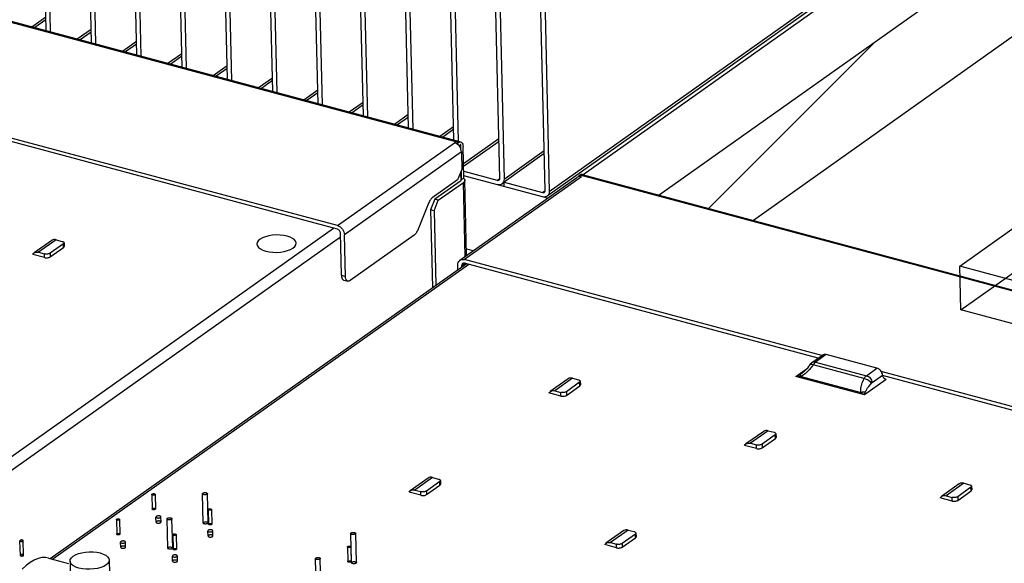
# Model space of a CAD drawing. Header units: millimetres. Extents: x 6 to 414, y 7 to 290.
# Tile 181 of 256: x 132.17 to 138.19, y 148.42 to 151.75. Entities that reach past the tile are written whole.
import ezdxf

# ---------------------------------------------------------------- set-up
doc = ezdxf.new("R2010")
doc.units = ezdxf.units.MM
doc.header["$LTSCALE"] = 23.1
doc.layers.get('0').update_dxf_attribs({"linetype": 'CONTINUOUS'})
doc.layers.add('02___PRT_ALL_AXES', color=7, linetype='CONTINUOUS')

msp = doc.modelspace()

# ---------------------------------------------------------------- linework, layer by layer
at = {"color": 7, "linetype": 'Continuous'}
for p, q in [((141.3551, 154.8983), (135.3929, 150.6696)), ((135.4059, 150.6992), (141.3682, 154.9278)), ((141.3692, 154.8831), (135.6134, 150.8008)), ((141.3798, 154.4355), (136.0789, 150.6758)), ((132.3274, 151.6825), (132.2835, 153.5384)), ((132.3087, 153.5317), (132.3526, 151.6758)), ((132.6047, 151.6081), (132.5607, 153.464)), ((132.5859, 153.4573), (132.6299, 151.6014)), ((132.8819, 151.5337), (132.8379, 153.3897)), ((132.8631, 153.3829), (132.9071, 151.527)), ((133.1591, 151.4593), (133.1152, 153.3153)), ((133.1404, 153.3085), (133.1843, 151.4526)), ((133.4364, 151.385), (133.3924, 153.2409)), ((133.4176, 153.2341), (133.4616, 151.3782)), ((133.7136, 151.3106), (133.6696, 153.1665)), ((133.6948, 153.1597), (133.7388, 151.3038)), ((133.9908, 151.2362), (133.9469, 153.0921)), ((133.9721, 153.0853), (134.016, 151.2294)), ((134.2681, 151.1618), (134.2241, 153.0177)), ((134.2493, 153.0109), (134.2933, 151.155)), ((134.5453, 151.0874), (134.5013, 152.9433)), ((134.5265, 152.9365), (134.5705, 151.0806)), ((134.8225, 151.013), (134.7786, 152.8689)), ((134.8038, 152.8622), (134.8477, 151.0062)), ((135.1035, 150.7803), (135.0558, 152.7945)), ((135.081, 152.7878), (135.1287, 150.7735)), ((135.3807, 150.7059), (135.333, 152.7201)), ((135.3582, 152.7134), (135.4059, 150.6992)), ((134.8502, 150.9983), (130.0406, 152.2889)), ((130.0546, 152.2924), (134.8642, 151.0018)), ((132.24, 151.706), (132.3254, 151.7665)), ((132.3259, 151.7486), (132.2587, 151.701)), ((132.5173, 151.6316), (132.6027, 151.6921)), ((132.6031, 151.6742), (132.5359, 151.6266)), ((132.7945, 151.5572), (132.8799, 151.6177)), ((132.8803, 151.5998), (132.8131, 151.5522)), ((133.0717, 151.4828), (133.1571, 151.5434)), ((133.1576, 151.5255), (133.0904, 151.4778)), ((133.349, 151.4084), (133.4344, 151.469)), ((133.4348, 151.4511), (133.3676, 151.4034)), ((133.6262, 151.334), (133.7116, 151.3946)), ((133.712, 151.3767), (133.6448, 151.329)), ((133.9034, 151.2596), (133.9888, 151.3202)), ((133.9893, 151.3023), (133.9221, 151.2546)), ((134.1807, 151.1852), (134.2661, 151.2458)), ((134.2665, 151.2279), (134.1993, 151.1802)), ((134.4579, 151.1108), (134.5433, 151.1714)), ((134.5437, 151.1535), (134.4765, 151.1058)), ((134.7351, 151.0364), (134.8205, 151.097)), ((134.1098, 150.4896), (131.8834, 151.087)), ((134.1103, 150.4672), (131.8914, 151.0626)), ((134.821, 151.0791), (134.7538, 151.0314)), ((134.1098, 150.4896), (134.8252, 150.997)), ((134.842, 150.9925), (134.8252, 150.997)), ((134.842, 150.9925), (134.8502, 150.9983)), ((134.8421, 150.9888), (134.842, 150.9925)), ((134.8494, 150.9825), (134.8421, 150.9888)), ((134.8556, 150.9754), (134.8494, 150.9825)), ((134.8642, 150.9855), (134.8535, 150.9779)), ((134.8649, 150.9584), (134.8642, 150.9855)), ((134.8808, 150.8687), (135.0978, 151.0226)), ((135.0982, 151.0047), (134.8812, 150.8508)), ((134.8683, 150.941), (134.1528, 150.4335)), ((134.8608, 150.9673), (134.8556, 150.9754)), ((134.8683, 150.941), (134.8708, 150.8336)), ((134.8829, 150.7803), (134.8783, 150.9727)), ((135.1287, 150.7735), (135.375, 150.9482)), ((135.3754, 150.9303), (135.1291, 150.7556)), ((134.8708, 150.8336), (134.8448, 150.7696)), ((134.8628, 150.8138), (134.864, 150.763)), ((134.8693, 150.7707), (134.868, 150.8266)), ((134.8819, 150.822), (135.0871, 150.7669)), ((135.5937, 150.7988), (135.5855, 150.793)), ((140.4032, 149.5082), (135.5937, 150.7988)), ((135.6077, 150.8023), (140.4172, 149.5117)), ((134.8448, 150.7696), (134.6884, 150.6586)), ((134.8627, 150.7618), (134.7055, 150.6504)), ((134.7265, 150.6447), (134.881, 150.7543)), ((134.859, 150.2771), (135.5745, 150.7845)), ((134.8693, 150.7707), (134.8638, 150.7721)), ((134.8829, 150.7803), (134.8693, 150.7707)), ((134.8917, 150.3003), (134.881, 150.7543)), ((135.3954, 150.6575), (134.8825, 150.7951)), ((135.6023, 150.7885), (134.8869, 150.2811)), ((134.888, 150.7709), (134.889, 150.7667)), ((134.8999, 150.3061), (134.889, 150.7667)), ((135.0871, 150.7669), (135.1034, 150.7784)), ((135.1032, 150.7768), (135.1035, 150.7803)), ((135.1292, 150.7536), (135.1156, 150.744)), ((135.1291, 150.7556), (135.3644, 150.6925)), ((135.1298, 150.7288), (135.1291, 150.7556)), ((135.5785, 150.7869), (135.5744, 150.7845)), ((135.5856, 150.7893), (135.5785, 150.7869)), ((135.5855, 150.793), (135.6023, 150.7885)), ((135.5856, 150.7893), (135.5855, 150.793)), ((135.5883, 150.7897), (135.5856, 150.7893)), ((135.3644, 150.6925), (135.3806, 150.704)), ((135.3805, 150.7024), (135.3807, 150.7059)), ((134.6695, 150.6319), (134.5988, 150.4583)), ((134.7055, 150.6504), (134.6795, 150.5864)), ((134.7005, 150.5807), (134.7265, 150.6447)), ((134.7265, 150.6447), (134.7055, 150.6504)), ((134.7005, 150.5807), (134.6795, 150.5864)), ((134.6795, 150.5864), (134.6907, 150.1104)), ((134.7005, 150.5807), (134.7113, 150.1249)), ((131.1934, 148.423), (134.0851, 150.474)), ((134.1337, 150.1852), (134.1275, 150.4448)), ((134.1282, 150.4179), (131.2365, 148.367)), ((132.3616, 150.3988), (132.2532, 150.3219)), ((132.3894, 150.4028), (132.281, 150.3259)), ((132.4328, 150.3779), (132.3515, 150.3202)), ((132.3894, 150.4028), (132.4254, 150.3931)), ((132.4334, 150.3555), (132.4328, 150.3779)), ((132.4368, 150.3841), (132.4373, 150.3617)), ((134.1589, 150.1784), (134.1528, 150.4335)), ((134.58, 150.4316), (134.187, 150.1529)), ((132.281, 150.3259), (132.317, 150.3163)), ((132.3175, 150.2939), (132.317, 150.3163)), ((132.3515, 150.3202), (132.3521, 150.2979)), ((132.3521, 150.2979), (132.4334, 150.3555)), ((134.9404, 150.3348), (134.8989, 150.346)), ((132.3175, 150.2939), (132.2452, 150.3133)), ((132.3519, 148.4515), (134.8964, 150.2562)), ((134.8882, 150.2575), (134.871, 150.2453)), ((137.0737, 149.6942), (134.8869, 150.2811)), ((137.051, 149.6781), (134.8874, 150.2587)), ((134.9126, 150.2519), (132.368, 148.4472)), ((134.8465, 150.2209), (134.8459, 150.2476)), ((134.8712, 150.2383), (134.871, 150.2453)), ((134.1337, 150.1852), (134.1589, 150.1784)), ((134.1478, 150.1561), (134.173, 150.1493)), ((137.0132, 149.6513), (137.0773, 149.6967)), ((137.0995, 149.6999), (137.0355, 149.6545)), ((137.0355, 149.6545), (137.3467, 149.571)), ((137.4107, 149.6164), (137.0995, 149.6999)), ((136.9135, 149.5665), (136.9847, 149.617)), ((137.0025, 149.6412), (136.9989, 149.6362)), ((137.0208, 149.6377), (137.0088, 149.6212)), ((137.0231, 149.6413), (137.0208, 149.6377)), ((137.3387, 149.5524), (137.0208, 149.6377)), ((137.0255, 149.6445), (137.0231, 149.6413)), ((137.3467, 149.571), (137.4107, 149.6164)), ((139.6628, 148.9995), (137.4365, 149.5969)), ((137.4414, 149.5882), (137.438, 149.5947)), ((135.5203, 149.5512), (135.4119, 149.4743)), ((135.5482, 149.5552), (135.4398, 149.4783)), ((135.5482, 149.5552), (135.5841, 149.5455)), ((135.5956, 149.5365), (135.5961, 149.5141)), ((137.3335, 149.4538), (136.9135, 149.5665)), ((136.947, 149.567), (136.9411, 149.579)), ((136.947, 149.567), (137.3132, 149.4687)), ((137.4664, 149.5481), (137.3335, 149.4538)), ((137.381, 149.529), (137.445, 149.5744)), ((139.6633, 148.9771), (137.4445, 149.5725)), ((135.4398, 149.4783), (135.4757, 149.4686)), ((135.5916, 149.5303), (135.5103, 149.4726)), ((135.5103, 149.4726), (135.5108, 149.4502)), ((135.5108, 149.4502), (135.5921, 149.5079)), ((135.5921, 149.5079), (135.5916, 149.5303)), ((135.4763, 149.4463), (135.404, 149.4657)), ((135.4763, 149.4463), (135.4757, 149.4686)), ((136.7175, 149.23), (136.6091, 149.1531)), ((136.7453, 149.2339), (136.6369, 149.1571)), ((136.7453, 149.2339), (136.7813, 149.2243)), ((136.7887, 149.2091), (136.7074, 149.1514)), ((136.708, 149.129), (136.7893, 149.1867)), ((136.7893, 149.1867), (136.7887, 149.2091)), ((136.7927, 149.2153), (136.7933, 149.1929)), ((136.6734, 149.125), (136.6011, 149.1444)), ((136.6369, 149.1571), (136.6729, 149.1474)), ((136.6734, 149.125), (136.6729, 149.1474)), ((136.7074, 149.1514), (136.708, 149.129)), ((134.664, 148.9438), (134.5555, 148.8669)), ((134.6918, 148.9478), (134.5834, 148.8709)), ((134.6918, 148.9478), (134.7278, 148.9381)), ((134.7392, 148.9291), (134.7397, 148.9067)), ((134.5834, 148.8709), (134.6193, 148.8613)), ((134.7352, 148.9229), (134.6539, 148.8652)), ((134.6544, 148.8428), (134.7357, 148.9005)), ((134.7357, 148.9005), (134.7352, 148.9229)), ((137.9146, 148.9087), (137.8062, 148.8318)), ((137.9425, 148.9127), (137.8341, 148.8358)), ((137.9859, 148.8878), (137.9046, 148.8302)), ((137.9425, 148.9127), (137.9784, 148.9031)), ((137.9864, 148.8654), (137.9859, 148.8878)), ((137.9899, 148.894), (137.9904, 148.8717)), ((134.6199, 148.8389), (134.5476, 148.8583)), ((134.6199, 148.8389), (134.6193, 148.8613)), ((134.6539, 148.8652), (134.6544, 148.8428)), ((137.8705, 148.8038), (137.7982, 148.8232)), ((137.8341, 148.8358), (137.87, 148.8262)), ((137.8705, 148.8038), (137.87, 148.8262)), ((137.9046, 148.8302), (137.9051, 148.8078)), ((137.9051, 148.8078), (137.9864, 148.8654)), ((135.8611, 148.6226), (135.7527, 148.5457)), ((135.889, 148.6265), (135.7806, 148.5497)), ((135.9323, 148.6017), (135.851, 148.544)), ((135.8516, 148.5216), (135.9329, 148.5793)), ((135.889, 148.6265), (135.9249, 148.6169)), ((135.9329, 148.5793), (135.9323, 148.6017)), ((135.9363, 148.6079), (135.9369, 148.5855)), ((135.817, 148.5176), (135.7447, 148.537)), ((135.7806, 148.5497), (135.8165, 148.54)), ((135.817, 148.5176), (135.8165, 148.54)), ((135.851, 148.544), (135.8516, 148.5216)), ((132.3407, 148.4545), (132.4635, 148.4216))]:
    msp.add_line(p, q, dxfattribs=at)
at = {"color": 4, "linetype": 'Continuous'}
msp.add_line((141.5292, 153.9787), (136.6546, 150.5214), dxfattribs=at)
at = {"color": 6, "linetype": 'Continuous'}
for p, q in [((137.9235, 149.9734), (141.4466, 152.4722)), ((137.9171, 150.242), (138.3507, 150.5495)), ((138.4212, 150.1067), (137.9171, 150.242)), ((137.9235, 149.9734), (137.9171, 150.242)), ((144.6442, 148.17), (137.9235, 149.9734)), ((132.9735, 148.8443), (132.9756, 148.7548)), ((132.9935, 148.8448), (132.9956, 148.7553)), ((133.2882, 148.6695), (133.284, 148.8485)), ((133.3182, 148.6702), (133.3139, 148.8492)), ((133.3188, 148.7517), (133.3209, 148.6622)), ((133.3388, 148.7522), (133.3409, 148.6626)), ((132.7567, 148.6906), (132.7588, 148.601)), ((132.7767, 148.691), (132.7788, 148.6015)), ((133.0714, 148.5157), (133.0671, 148.6947)), ((133.1014, 148.5164), (133.0971, 148.6955)), ((133.102, 148.5979), (133.1041, 148.5084)), ((133.122, 148.5984), (133.1241, 148.5089)), ((134.1955, 148.426), (134.1913, 148.6051)), ((134.2255, 148.4267), (134.2212, 148.6058)), ((132.1693, 148.4713), (132.1672, 148.5608)), ((132.1893, 148.4717), (132.1872, 148.5613)), ((134.1707, 148.5231), (134.1728, 148.4336)), ((134.1906, 148.5236), (134.1928, 148.434)), ((133.9787, 148.2722), (133.9744, 148.4513)), ((134.0087, 148.273), (134.0044, 148.452)), ((132.4732, 148.4368), (132.4795, 148.1682)), ((132.7131, 148.4425), (132.7195, 148.1739))]:
    msp.add_line(p, q, dxfattribs=at)
at = {"color": 2, "linetype": 'Continuous'}
msp.add_line((136.3804, 150.5949), (137.3941, 151.6086), dxfattribs=at)
at = {"color": 7, "linetype": 'Continuous'}
for points in [[(134.8421, 150.9888), (134.8394, 150.9906), (134.8367, 150.9923), (134.8338, 150.9938), (134.831, 150.9951), (134.8281, 150.9961), (134.8252, 150.997)], [(134.8502, 150.9983), (134.8556, 151.0012), (134.8607, 151.0022), (134.8642, 151.0018)], [(134.8642, 151.0018), (134.8654, 151.0014), (134.8696, 150.9988), (134.8731, 150.9944), (134.8758, 150.9885), (134.8775, 150.9813), (134.8783, 150.9727)], [(134.8683, 150.941), (134.8672, 150.95), (134.8648, 150.9587), (134.8608, 150.9673)], [(135.6077, 150.8023), (135.6042, 150.8027), (135.5991, 150.8017), (135.5937, 150.7988)], [(134.8627, 150.7618), (134.8645, 150.7635), (134.8656, 150.7652), (134.8659, 150.7668)], [(134.8659, 150.7668), (134.8654, 150.7686), (134.8643, 150.7702), (134.8638, 150.7706)], [(134.8806, 150.7787), (134.8852, 150.7749), (134.888, 150.7709)], [(134.889, 150.7667), (134.8881, 150.7624), (134.8855, 150.7583), (134.881, 150.7543)], [(135.0871, 150.7669), (135.0905, 150.7664), (135.0936, 150.7666), (135.0964, 150.7674), (135.0983, 150.7685)], [(135.1156, 150.7441), (135.111, 150.7414), (135.1039, 150.7392), (135.0962, 150.7387), (135.0878, 150.7401)], [(135.0983, 150.7685), (135.0989, 150.769), (135.1009, 150.7711), (135.1024, 150.7737), (135.1032, 150.7768)], [(135.1222, 150.7505), (135.1171, 150.7452), (135.1156, 150.7441)], [(135.1287, 150.7735), (135.128, 150.7648), (135.1259, 150.7572), (135.1222, 150.7505)], [(135.6023, 150.7885), (135.5994, 150.7892), (135.5966, 150.7896), (135.5938, 150.7899), (135.591, 150.7899), (135.5883, 150.7897)], [(135.3644, 150.6925), (135.3677, 150.692), (135.3708, 150.6922), (135.3736, 150.693), (135.3755, 150.6941)], [(135.3755, 150.6941), (135.3761, 150.6946), (135.3781, 150.6967), (135.3796, 150.6994), (135.3805, 150.7024)], [(135.4059, 150.6992), (135.4052, 150.6904), (135.4031, 150.6828), (135.3994, 150.6761), (135.3944, 150.6708), (135.3929, 150.6697)], [(134.675, 150.643), (134.6721, 150.6377), (134.6695, 150.6319)], [(134.6884, 150.6586), (134.6848, 150.6557), (134.6814, 150.6521), (134.6781, 150.6479), (134.675, 150.643)], [(135.3929, 150.6697), (135.3882, 150.667), (135.3811, 150.6648), (135.3734, 150.6644), (135.365, 150.6657)], [(134.1098, 150.4896), (134.1182, 150.4864), (134.126, 150.4818), (134.1333, 150.4757), (134.1398, 150.4685), (134.1451, 150.4604), (134.1492, 150.4517), (134.1517, 150.4428), (134.1528, 150.4335)], [(134.1275, 150.4448), (134.1271, 150.4485), (134.1261, 150.452), (134.1244, 150.4555), (134.1223, 150.4588), (134.1197, 150.4616), (134.1168, 150.4641), (134.1137, 150.4659), (134.1103, 150.4672)], [(134.5988, 150.4583), (134.5962, 150.4525), (134.5934, 150.4472), (134.5903, 150.4423), (134.587, 150.4381), (134.5836, 150.4345), (134.58, 150.4316)], [(132.3894, 150.4028), (132.3821, 150.4041), (132.3751, 150.4039), (132.3686, 150.4024), (132.3627, 150.3996), (132.3616, 150.3988)], [(132.4254, 150.3931), (132.4293, 150.3918), (132.4324, 150.3902), (132.4348, 150.3884), (132.4363, 150.3863), (132.4368, 150.3841)], [(132.4368, 150.3841), (132.4364, 150.382), (132.4351, 150.38), (132.4328, 150.3779)], [(132.2452, 150.3133), (132.2493, 150.3186), (132.2532, 150.3219)], [(132.2532, 150.3219), (132.2543, 150.3227), (132.2602, 150.3255), (132.2667, 150.3271), (132.2737, 150.3272), (132.281, 150.3259)], [(132.3515, 150.3202), (132.3483, 150.3184), (132.3447, 150.317), (132.3404, 150.3158), (132.3358, 150.3151), (132.331, 150.3148), (132.3261, 150.3148), (132.3215, 150.3153), (132.317, 150.3163)], [(132.4334, 150.3555), (132.4356, 150.3576), (132.437, 150.3597), (132.4373, 150.3618)], [(132.3175, 150.2939), (132.322, 150.293), (132.3266, 150.2925), (132.3315, 150.2924), (132.3363, 150.2927), (132.3409, 150.2935), (132.3452, 150.2946), (132.3489, 150.296), (132.3521, 150.2979)], [(134.8459, 150.2476), (134.8466, 150.2563), (134.8488, 150.264), (134.8525, 150.2706), (134.8575, 150.2759), (134.859, 150.2771)], [(134.859, 150.2771), (134.8636, 150.2797), (134.8707, 150.2819), (134.8784, 150.2824), (134.8869, 150.2811)], [(134.8762, 150.2571), (134.8756, 150.2566), (134.8736, 150.2545), (134.8721, 150.2518), (134.8713, 150.2488), (134.871, 150.2453)], [(134.8874, 150.2587), (134.884, 150.2592), (134.8809, 150.259), (134.8781, 150.2581), (134.8762, 150.2571)], [(134.1337, 150.1852), (134.1345, 150.1766), (134.1362, 150.1694), (134.1389, 150.1635), (134.1424, 150.1592), (134.1466, 150.1565), (134.1478, 150.1561)], [(134.173, 150.1494), (134.1718, 150.1498), (134.1676, 150.1524), (134.1641, 150.1567), (134.1614, 150.1626), (134.1597, 150.1698), (134.1589, 150.1784)], [(134.187, 150.1529), (134.1816, 150.15), (134.1765, 150.1489), (134.173, 150.1494)], [(137.0133, 149.6514), (137.0092, 149.6481), (137.0025, 149.6412)], [(137.0133, 149.6514), (137.0175, 149.6537), (137.023, 149.6553), (137.0291, 149.6556), (137.0355, 149.6545)], [(137.0355, 149.6545), (137.033, 149.6525), (137.0304, 149.6502), (137.0279, 149.6475), (137.0255, 149.6445)], [(137.0995, 149.6999), (137.0932, 149.7009), (137.0873, 149.7007), (137.0818, 149.6992), (137.0772, 149.6967)], [(136.9989, 149.6362), (136.992, 149.6264), (136.9851, 149.6175), (136.9778, 149.6091), (136.9703, 149.6014), (136.9625, 149.5942), (136.9542, 149.5876), (136.9529, 149.5866)], [(137.0088, 149.6212), (136.9967, 149.6065), (136.9844, 149.5939), (136.972, 149.5831)], [(137.0208, 149.6377), (137.0152, 149.6393), (137.01, 149.64), (137.0056, 149.6398), (137.0021, 149.6389), (136.9995, 149.637), (136.9989, 149.6362)], [(137.438, 149.5947), (137.4338, 149.6007), (137.4287, 149.6061), (137.4231, 149.6106), (137.4171, 149.614), (137.4107, 149.6164)], [(135.5482, 149.5552), (135.5408, 149.5564), (135.5339, 149.5563), (135.5274, 149.5548), (135.5215, 149.5519), (135.5204, 149.5512)], [(135.5841, 149.5455), (135.5881, 149.5442), (135.5912, 149.5426), (135.5935, 149.5408), (135.595, 149.5387), (135.5956, 149.5365)], [(135.5956, 149.5365), (135.5952, 149.5344), (135.5939, 149.5323), (135.5916, 149.5303)], [(136.9411, 149.579), (136.9369, 149.5766), (136.9325, 149.5744), (136.9279, 149.5723), (136.9232, 149.5702), (136.9184, 149.5683), (136.9135, 149.5665)], [(136.947, 149.567), (136.9418, 149.5665), (136.9365, 149.5662), (136.931, 149.566), (136.9253, 149.566), (136.9195, 149.5662), (136.9135, 149.5665)], [(136.9529, 149.5866), (136.9508, 149.5852), (136.9411, 149.579)], [(136.972, 149.5831), (136.9595, 149.5741), (136.947, 149.567)], [(137.3132, 149.4687), (137.3122, 149.4734), (137.3116, 149.4786), (137.3113, 149.4842), (137.3116, 149.4902), (137.3122, 149.4966), (137.3134, 149.5035), (137.3151, 149.5108), (137.3173, 149.5186), (137.32, 149.5268), (137.3234, 149.5354), (137.3275, 149.5446), (137.3323, 149.5542)], [(137.3323, 149.5542), (137.3345, 149.5577), (137.3368, 149.561), (137.3392, 149.564), (137.3416, 149.5667), (137.3441, 149.569), (137.3467, 149.571)], [(137.3387, 149.5524), (137.3454, 149.55), (137.3519, 149.5469), (137.3581, 149.5433), (137.364, 149.5392), (137.3693, 149.5347), (137.3737, 149.5301), (137.377, 149.5254)], [(137.3467, 149.571), (137.3529, 149.5687), (137.3589, 149.5653), (137.3644, 149.561), (137.3694, 149.5557), (137.3738, 149.5497), (137.3773, 149.543), (137.3797, 149.536), (137.381, 149.529)], [(137.4458, 149.5699), (137.4437, 149.5814), (137.4414, 149.5882)], [(137.4664, 149.5481), (137.4624, 149.5496), (137.4587, 149.5517), (137.4552, 149.5545), (137.452, 149.5579), (137.4494, 149.5616), (137.4472, 149.5657), (137.4458, 149.5699)], [(135.404, 149.4657), (135.4081, 149.471), (135.412, 149.4743)], [(135.412, 149.4743), (135.4131, 149.4751), (135.419, 149.4779), (135.4255, 149.4794), (135.4324, 149.4796), (135.4398, 149.4783)], [(135.5103, 149.4726), (135.5071, 149.4708), (135.5034, 149.4694), (135.4992, 149.4682), (135.4946, 149.4675), (135.4897, 149.4671), (135.4849, 149.4672), (135.4802, 149.4677), (135.4757, 149.4686)], [(135.5921, 149.5079), (135.5944, 149.51), (135.5957, 149.512), (135.5961, 149.5141)], [(137.3132, 149.4687), (137.3177, 149.4701), (137.3223, 149.4712), (137.327, 149.4719), (137.3316, 149.4723), (137.3361, 149.4722), (137.3405, 149.4718)], [(137.3335, 149.4538), (137.3348, 149.4567), (137.336, 149.4596), (137.3372, 149.4625), (137.3383, 149.4655), (137.3394, 149.4686), (137.3405, 149.4718)], [(137.3405, 149.4718), (137.3438, 149.4794), (137.3482, 149.4875), (137.3538, 149.4961), (137.3604, 149.5053), (137.3682, 149.5151), (137.377, 149.5254)], [(137.377, 149.5254), (137.3777, 149.5261), (137.3783, 149.5267), (137.3789, 149.5273), (137.3796, 149.5279), (137.3803, 149.5284), (137.381, 149.529)], [(135.4763, 149.4463), (135.4808, 149.4453), (135.4854, 149.4448), (135.4903, 149.4448), (135.4951, 149.4451), (135.4997, 149.4458), (135.504, 149.447), (135.5076, 149.4484), (135.5108, 149.4502)], [(137.3335, 149.4538), (137.3298, 149.4561), (137.3263, 149.4585), (137.3229, 149.4609), (137.3196, 149.4633), (137.3164, 149.466), (137.3132, 149.4687)], [(136.7453, 149.2339), (136.738, 149.2352), (136.731, 149.2351), (136.7245, 149.2336), (136.7186, 149.2307), (136.7175, 149.23)], [(136.7813, 149.2243), (136.7852, 149.223), (136.7883, 149.2214), (136.7907, 149.2195), (136.7922, 149.2175), (136.7927, 149.2153)], [(136.7927, 149.2153), (136.7923, 149.2132), (136.791, 149.2111), (136.7887, 149.2091)], [(136.7893, 149.1867), (136.7915, 149.1887), (136.7929, 149.1908), (136.7932, 149.1929)], [(136.6011, 149.1444), (136.6052, 149.1498), (136.6091, 149.1531)], [(136.6091, 149.1531), (136.6102, 149.1538), (136.6161, 149.1567), (136.6226, 149.1582), (136.6296, 149.1583), (136.6369, 149.1571)], [(136.7074, 149.1514), (136.7043, 149.1496), (136.7006, 149.1481), (136.6963, 149.147), (136.6917, 149.1462), (136.6869, 149.1459), (136.682, 149.146), (136.6774, 149.1465), (136.6729, 149.1474)], [(136.6734, 149.125), (136.6779, 149.1241), (136.6826, 149.1236), (136.6874, 149.1235), (136.6922, 149.1239), (136.6968, 149.1246), (136.7011, 149.1257), (136.7048, 149.1272), (136.708, 149.129)], [(134.6918, 148.9478), (134.6844, 148.9491), (134.6775, 148.9489), (134.671, 148.9474), (134.6651, 148.9446), (134.664, 148.9438)], [(134.7278, 148.9381), (134.7317, 148.9368), (134.7348, 148.9352), (134.7371, 148.9334), (134.7386, 148.9313), (134.7392, 148.9291)], [(134.7392, 148.9291), (134.7388, 148.927), (134.7375, 148.9249), (134.7352, 148.9229)], [(134.5556, 148.8669), (134.5567, 148.8677), (134.5626, 148.8705), (134.5691, 148.8721), (134.576, 148.8722), (134.5834, 148.8709)], [(134.7357, 148.9005), (134.738, 148.9026), (134.7393, 148.9047), (134.7397, 148.9067)], [(137.9425, 148.9127), (137.9351, 148.914), (137.9282, 148.9139), (137.9216, 148.9123), (137.9157, 148.9095), (137.9146, 148.9087)], [(137.9784, 148.9031), (137.9823, 148.9017), (137.9855, 148.9001), (137.9878, 148.8983), (137.9893, 148.8963), (137.9899, 148.894)], [(137.9899, 148.894), (137.9895, 148.892), (137.9881, 148.8899), (137.9859, 148.8878)], [(137.9864, 148.8654), (137.9887, 148.8675), (137.99, 148.8696), (137.9904, 148.8717)], [(132.9919, 148.8423), (132.9907, 148.8416), (132.9892, 148.841), (132.9875, 148.8406), (132.9856, 148.8403), (132.9837, 148.8401), (132.9817, 148.8402), (132.9799, 148.8404), (132.9781, 148.8407), (132.9766, 148.8412), (132.9753, 148.8419), (132.9743, 148.8426), (132.9737, 148.8434), (132.9735, 148.8443), (132.9737, 148.8452), (132.9742, 148.846), (132.9751, 148.8468)], [(132.9751, 148.8468), (132.9763, 148.8475), (132.9778, 148.8481), (132.9795, 148.8486), (132.9814, 148.8489), (132.9833, 148.849), (132.9853, 148.849), (132.9872, 148.8488), (132.9889, 148.8484), (132.9905, 148.8479), (132.9917, 148.8473), (132.9927, 148.8465), (132.9933, 148.8457), (132.9935, 148.8448), (132.9933, 148.844), (132.9928, 148.8431), (132.9919, 148.8423)], [(133.3115, 148.8455), (133.3097, 148.8444), (133.3075, 148.8436), (133.3049, 148.8429), (133.3021, 148.8424), (133.2992, 148.8422), (133.2963, 148.8423), (133.2935, 148.8426), (133.2908, 148.8431), (133.2885, 148.8439), (133.2866, 148.8448), (133.2852, 148.8459), (133.2843, 148.8472), (133.284, 148.8485), (133.2842, 148.8498), (133.285, 148.851), (133.2863, 148.8523)], [(133.2863, 148.8523), (133.2882, 148.8533), (133.2904, 148.8542), (133.2929, 148.8549), (133.2958, 148.8553), (133.2987, 148.8555), (133.3016, 148.8555), (133.3044, 148.8552), (133.3071, 148.8546), (133.3094, 148.8539), (133.3113, 148.8529), (133.3127, 148.8518), (133.3136, 148.8506), (133.3139, 148.8493), (133.3137, 148.848), (133.3129, 148.8467), (133.3115, 148.8455)], [(134.5476, 148.8583), (134.5517, 148.8636), (134.5556, 148.8669)], [(134.6539, 148.8652), (134.6507, 148.8634), (134.647, 148.862), (134.6428, 148.8608), (134.6382, 148.8601), (134.6333, 148.8597), (134.6285, 148.8598), (134.6239, 148.8603), (134.6193, 148.8613)], [(134.6199, 148.8389), (134.6244, 148.8379), (134.629, 148.8374), (134.6339, 148.8374), (134.6387, 148.8377), (134.6433, 148.8385), (134.6476, 148.8396), (134.6513, 148.841), (134.6544, 148.8428)], [(137.7982, 148.8232), (137.8024, 148.8285), (137.8062, 148.8319)], [(137.8062, 148.8319), (137.8073, 148.8326), (137.8132, 148.8354), (137.8198, 148.837), (137.8267, 148.8371), (137.8341, 148.8358)], [(137.9046, 148.8302), (137.9014, 148.8283), (137.8977, 148.8269), (137.8935, 148.8258), (137.8888, 148.825), (137.884, 148.8247), (137.8792, 148.8247), (137.8745, 148.8252), (137.87, 148.8262)], [(137.8705, 148.8038), (137.8751, 148.8029), (137.8797, 148.8024), (137.8845, 148.8023), (137.8894, 148.8026), (137.894, 148.8034), (137.8982, 148.8045), (137.9019, 148.806), (137.9051, 148.8078)], [(132.994, 148.7528), (132.9928, 148.7521), (132.9913, 148.7515), (132.9896, 148.751), (132.9877, 148.7507), (132.9858, 148.7506), (132.9839, 148.7506), (132.982, 148.7508), (132.9802, 148.7512), (132.9787, 148.7517), (132.9774, 148.7523), (132.9765, 148.7531), (132.9759, 148.7539), (132.9756, 148.7548), (132.9758, 148.7556), (132.9763, 148.7565), (132.9772, 148.7573)], [(132.9772, 148.7573), (132.9784, 148.758), (132.9799, 148.7586), (132.9816, 148.759), (132.9835, 148.7594), (132.9855, 148.7595), (132.9874, 148.7595), (132.9893, 148.7593), (132.9911, 148.7589), (132.9926, 148.7584), (132.9938, 148.7577), (132.9948, 148.757), (132.9954, 148.7562), (132.9956, 148.7553), (132.9955, 148.7544), (132.9949, 148.7536), (132.994, 148.7528)], [(133.3372, 148.7497), (133.336, 148.749), (133.3345, 148.7484), (133.3328, 148.7479), (133.3309, 148.7476), (133.329, 148.7475), (133.327, 148.7475), (133.3251, 148.7477), (133.3234, 148.7481), (133.3218, 148.7486), (133.3206, 148.7492), (133.3196, 148.75), (133.319, 148.7508), (133.3188, 148.7516), (133.319, 148.7525), (133.3195, 148.7534), (133.3204, 148.7542)], [(133.3204, 148.7542), (133.3216, 148.7549), (133.3231, 148.7555), (133.3248, 148.7559), (133.3267, 148.7562), (133.3286, 148.7564), (133.3306, 148.7563), (133.3324, 148.7561), (133.3342, 148.7558), (133.3357, 148.7552), (133.337, 148.7546), (133.338, 148.7539), (133.3386, 148.753), (133.3388, 148.7522), (133.3386, 148.7513), (133.3381, 148.7505), (133.3372, 148.7497)], [(132.7751, 148.6885), (132.7739, 148.6878), (132.7724, 148.6872), (132.7707, 148.6868), (132.7688, 148.6865), (132.7669, 148.6863), (132.7649, 148.6864), (132.763, 148.6866), (132.7613, 148.687), (132.7598, 148.6875), (132.7585, 148.6881), (132.7575, 148.6888), (132.7569, 148.6897), (132.7567, 148.6905), (132.7569, 148.6914), (132.7574, 148.6922), (132.7583, 148.693)], [(132.7583, 148.693), (132.7595, 148.6938), (132.761, 148.6943), (132.7627, 148.6948), (132.7646, 148.6951), (132.7665, 148.6952), (132.7685, 148.6952), (132.7704, 148.695), (132.7721, 148.6946), (132.7737, 148.6941), (132.7749, 148.6935), (132.7759, 148.6927), (132.7765, 148.6919), (132.7767, 148.6911), (132.7765, 148.6902), (132.776, 148.6893), (132.7751, 148.6885)], [(133.0947, 148.6917), (133.0929, 148.6907), (133.0907, 148.6898), (133.0881, 148.6891), (133.0853, 148.6886), (133.0824, 148.6884), (133.0795, 148.6885), (133.0767, 148.6888), (133.074, 148.6893), (133.0717, 148.6901), (133.0698, 148.6911), (133.0684, 148.6922), (133.0675, 148.6934), (133.0671, 148.6947), (133.0674, 148.696), (133.0682, 148.6973), (133.0695, 148.6985)], [(133.0695, 148.6985), (133.0714, 148.6995), (133.0736, 148.7004), (133.0761, 148.7011), (133.079, 148.7016), (133.0819, 148.7018), (133.0848, 148.7017), (133.0876, 148.7014), (133.0903, 148.7009), (133.0926, 148.7001), (133.0945, 148.6991), (133.0959, 148.698), (133.0968, 148.6968), (133.0971, 148.6955), (133.0969, 148.6942), (133.0961, 148.6929), (133.0947, 148.6917)], [(133.3158, 148.6665), (133.314, 148.6654), (133.3117, 148.6645), (133.3092, 148.6638), (133.3063, 148.6634), (133.3034, 148.6632), (133.3005, 148.6632), (133.2977, 148.6635), (133.2951, 148.6641), (133.2928, 148.6648), (133.2909, 148.6658), (133.2894, 148.6669), (133.2885, 148.6681), (133.2882, 148.6694), (133.2884, 148.6707), (133.2892, 148.672), (133.2906, 148.6732)], [(133.2906, 148.6732), (133.2924, 148.6743), (133.2946, 148.6752), (133.2972, 148.6758), (133.3, 148.6763), (133.3029, 148.6765), (133.3059, 148.6765), (133.3087, 148.6762), (133.3113, 148.6756), (133.3136, 148.6748), (133.3155, 148.6739), (133.3169, 148.6728), (133.3178, 148.6715), (133.3182, 148.6702), (133.3179, 148.6689), (133.3171, 148.6677), (133.3158, 148.6665)], [(133.3393, 148.6601), (133.3381, 148.6594), (133.3366, 148.6588), (133.3349, 148.6584), (133.333, 148.6581), (133.3311, 148.6579), (133.3291, 148.658), (133.3273, 148.6582), (133.3255, 148.6585), (133.324, 148.6591), (133.3227, 148.6597), (133.3217, 148.6604), (133.3211, 148.6613), (133.3209, 148.6621), (133.3211, 148.663), (133.3216, 148.6638), (133.3225, 148.6646)], [(133.3225, 148.6646), (133.3237, 148.6654), (133.3252, 148.6659), (133.3269, 148.6664), (133.3288, 148.6667), (133.3307, 148.6668), (133.3327, 148.6668), (133.3346, 148.6666), (133.3363, 148.6662), (133.3379, 148.6657), (133.3391, 148.6651), (133.3401, 148.6643), (133.3407, 148.6635), (133.3409, 148.6627), (133.3407, 148.6618), (133.3402, 148.6609), (133.3393, 148.6601)], [(135.889, 148.6265), (135.8816, 148.6278), (135.8747, 148.6277), (135.8681, 148.6262), (135.8622, 148.6233), (135.8611, 148.6226)], [(132.7772, 148.599), (132.776, 148.5983), (132.7745, 148.5977), (132.7728, 148.5973), (132.7709, 148.597), (132.769, 148.5968), (132.767, 148.5969), (132.7652, 148.5971), (132.7634, 148.5974), (132.7619, 148.5979), (132.7606, 148.5986), (132.7597, 148.5993), (132.759, 148.6001), (132.7588, 148.601), (132.759, 148.6019), (132.7595, 148.6027), (132.7604, 148.6035)], [(132.7604, 148.6035), (132.7616, 148.6042), (132.7631, 148.6048), (132.7648, 148.6053), (132.7667, 148.6056), (132.7687, 148.6057), (132.7706, 148.6057), (132.7725, 148.6055), (132.7742, 148.6051), (132.7758, 148.6046), (132.777, 148.604), (132.778, 148.6032), (132.7786, 148.6024), (132.7788, 148.6015), (132.7787, 148.6007), (132.7781, 148.5998), (132.7772, 148.599)], [(133.1204, 148.5959), (133.1192, 148.5952), (133.1177, 148.5946), (133.116, 148.5941), (133.1141, 148.5938), (133.1122, 148.5937), (133.1102, 148.5937), (133.1083, 148.5939), (133.1066, 148.5943), (133.105, 148.5948), (133.1038, 148.5954), (133.1028, 148.5962), (133.1022, 148.597), (133.102, 148.5979), (133.1021, 148.5987), (133.1027, 148.5996), (133.1036, 148.6004)], [(133.1036, 148.6004), (133.1048, 148.6011), (133.1063, 148.6017), (133.108, 148.6021), (133.1099, 148.6025), (133.1118, 148.6026), (133.1138, 148.6026), (133.1156, 148.6024), (133.1174, 148.602), (133.1189, 148.6015), (133.1202, 148.6008), (133.1211, 148.6001), (133.1218, 148.5993), (133.122, 148.5984), (133.1218, 148.5975), (133.1213, 148.5967), (133.1204, 148.5959)], [(134.2189, 148.602), (134.217, 148.601), (134.2148, 148.6001), (134.2122, 148.5994), (134.2094, 148.5989), (134.2065, 148.5987), (134.2036, 148.5988), (134.2008, 148.5991), (134.1981, 148.5996), (134.1958, 148.6004), (134.1939, 148.6014), (134.1925, 148.6025), (134.1916, 148.6037), (134.1913, 148.605), (134.1915, 148.6063), (134.1923, 148.6076), (134.1937, 148.6088)], [(134.1937, 148.6088), (134.1955, 148.6098), (134.1977, 148.6107), (134.2003, 148.6114), (134.2031, 148.6119), (134.206, 148.6121), (134.2089, 148.612), (134.2117, 148.6117), (134.2144, 148.6112), (134.2167, 148.6104), (134.2186, 148.6095), (134.22, 148.6083), (134.2209, 148.6071), (134.2212, 148.6058), (134.221, 148.6045), (134.2202, 148.6032), (134.2189, 148.602)], [(135.9249, 148.6169), (135.9288, 148.6156), (135.9319, 148.614), (135.9343, 148.6121), (135.9358, 148.6101), (135.9363, 148.6079)], [(135.9363, 148.6079), (135.9359, 148.6058), (135.9346, 148.6037), (135.9323, 148.6017)], [(135.9329, 148.5793), (135.9351, 148.5813), (135.9365, 148.5834), (135.9369, 148.5855)], [(132.1688, 148.5633), (132.1679, 148.5625), (132.1673, 148.5616), (132.1672, 148.5608), (132.1674, 148.5599), (132.168, 148.5591), (132.1689, 148.5583), (132.1702, 148.5577), (132.1718, 148.5572), (132.1735, 148.5568), (132.1754, 148.5566), (132.1773, 148.5566), (132.1793, 148.5567), (132.1811, 148.557), (132.1828, 148.5575), (132.1843, 148.5581), (132.1856, 148.5588)], [(132.1856, 148.5588), (132.1865, 148.5596), (132.187, 148.5604), (132.1872, 148.5613), (132.1869, 148.5622), (132.1864, 148.563), (132.1854, 148.5637), (132.1841, 148.5643), (132.1826, 148.5649), (132.1809, 148.5652), (132.179, 148.5654), (132.177, 148.5655), (132.1751, 148.5653), (132.1732, 148.565), (132.1715, 148.5646), (132.17, 148.564), (132.1688, 148.5633)], [(133.099, 148.5127), (133.0972, 148.5116), (133.0949, 148.5107), (133.0924, 148.5101), (133.0895, 148.5096), (133.0866, 148.5094), (133.0837, 148.5094), (133.0809, 148.5097), (133.0782, 148.5103), (133.076, 148.5111), (133.0741, 148.512), (133.0726, 148.5131), (133.0717, 148.5144), (133.0714, 148.5157), (133.0716, 148.517), (133.0724, 148.5182), (133.0738, 148.5194)], [(133.0738, 148.5194), (133.0756, 148.5205), (133.0778, 148.5214), (133.0804, 148.5221), (133.0832, 148.5225), (133.0861, 148.5227), (133.089, 148.5227), (133.0919, 148.5224), (133.0945, 148.5218), (133.0968, 148.5211), (133.0987, 148.5201), (133.1001, 148.519), (133.101, 148.5177), (133.1014, 148.5165), (133.1011, 148.5152), (133.1003, 148.5139), (133.099, 148.5127)], [(133.1225, 148.5064), (133.1213, 148.5057), (133.1198, 148.5051), (133.1181, 148.5046), (133.1162, 148.5043), (133.1143, 148.5042), (133.1123, 148.5042), (133.1105, 148.5044), (133.1087, 148.5048), (133.1072, 148.5053), (133.1059, 148.5059), (133.1049, 148.5067), (133.1043, 148.5075), (133.1041, 148.5084), (133.1043, 148.5092), (133.1048, 148.5101), (133.1057, 148.5109)], [(133.1057, 148.5109), (133.1069, 148.5116), (133.1084, 148.5122), (133.1101, 148.5126), (133.112, 148.5129), (133.1139, 148.5131), (133.1159, 148.513), (133.1178, 148.5128), (133.1195, 148.5125), (133.1211, 148.512), (133.1223, 148.5113), (133.1233, 148.5106), (133.1239, 148.5097), (133.1241, 148.5089), (133.1239, 148.508), (133.1234, 148.5072), (133.1225, 148.5064)], [(134.1891, 148.5211), (134.1878, 148.5204), (134.1864, 148.5198), (134.1846, 148.5193), (134.1828, 148.519), (134.1808, 148.5189), (134.1789, 148.5189), (134.177, 148.5191), (134.1752, 148.5195), (134.1737, 148.52), (134.1724, 148.5206), (134.1715, 148.5214), (134.1709, 148.5222), (134.1707, 148.5231), (134.1708, 148.5239), (134.1713, 148.5248), (134.1722, 148.5256)], [(134.1722, 148.5256), (134.1735, 148.5263), (134.1749, 148.5269), (134.1767, 148.5273), (134.1785, 148.5276), (134.1805, 148.5278), (134.1824, 148.5277), (134.1843, 148.5275), (134.1861, 148.5272), (134.1876, 148.5267), (134.1889, 148.526), (134.1898, 148.5253), (134.1904, 148.5245), (134.1906, 148.5236), (134.1905, 148.5227), (134.19, 148.5219), (134.1891, 148.5211)], [(135.7447, 148.537), (135.7488, 148.5424), (135.7527, 148.5457)], [(135.7527, 148.5457), (135.7538, 148.5464), (135.7597, 148.5493), (135.7663, 148.5508), (135.7732, 148.5509), (135.7806, 148.5497)], [(135.851, 148.544), (135.8479, 148.5422), (135.8442, 148.5407), (135.8399, 148.5396), (135.8353, 148.5388), (135.8305, 148.5385), (135.8256, 148.5386), (135.821, 148.5391), (135.8165, 148.54)], [(135.817, 148.5176), (135.8215, 148.5167), (135.8262, 148.5162), (135.831, 148.5161), (135.8358, 148.5165), (135.8405, 148.5172), (135.8447, 148.5183), (135.8484, 148.5198), (135.8516, 148.5216)], [(132.1709, 148.4738), (132.17, 148.473), (132.1695, 148.4721), (132.1693, 148.4713), (132.1695, 148.4704), (132.1701, 148.4696), (132.1711, 148.4688), (132.1723, 148.4682), (132.1739, 148.4677), (132.1756, 148.4673), (132.1775, 148.4671), (132.1794, 148.4671), (132.1814, 148.4672), (132.1833, 148.4675), (132.185, 148.4679), (132.1865, 148.4685), (132.1877, 148.4693)], [(132.1877, 148.4693), (132.1886, 148.47), (132.1891, 148.4709), (132.1893, 148.4718), (132.1891, 148.4726), (132.1885, 148.4734), (132.1875, 148.4742), (132.1863, 148.4748), (132.1847, 148.4753), (132.183, 148.4757), (132.1811, 148.4759), (132.1792, 148.476), (132.1772, 148.4758), (132.1753, 148.4755), (132.1736, 148.4751), (132.1721, 148.4745), (132.1709, 148.4738)], [(132.3406, 148.4545), (132.324, 148.4575), (132.3013, 148.4573), (132.2778, 148.4523), (132.2537, 148.4427), (132.2295, 148.4285), (132.2052, 148.4099), (132.1813, 148.3872)], [(132.6939, 148.4126), (132.6794, 148.4041), (132.6615, 148.3971), (132.6411, 148.3916), (132.6184, 148.3879), (132.5952, 148.3863), (132.5718, 148.3867), (132.5493, 148.3891), (132.5281, 148.3935), (132.5097, 148.3996), (132.4946, 148.4073), (132.4832, 148.4162), (132.4758, 148.4262), (132.4732, 148.4365), (132.4751, 148.4469), (132.4814, 148.457), (132.4923, 148.4667)], [(132.4923, 148.4667), (132.5069, 148.4751), (132.5247, 148.4822), (132.5451, 148.4877), (132.5678, 148.4914), (132.5911, 148.493), (132.6144, 148.4926), (132.637, 148.4902), (132.6582, 148.4858), (132.6765, 148.4796), (132.6917, 148.472), (132.7031, 148.4631), (132.7104, 148.4531), (132.7131, 148.4428), (132.7112, 148.4324), (132.7048, 148.4222), (132.6939, 148.4126)], [(134.002, 148.4483), (134.0002, 148.4472), (133.998, 148.4463), (133.9954, 148.4456), (133.9926, 148.4452), (133.9897, 148.445), (133.9868, 148.445), (133.984, 148.4453), (133.9813, 148.4459), (133.979, 148.4466), (133.9771, 148.4476), (133.9757, 148.4487), (133.9748, 148.45), (133.9745, 148.4512), (133.9747, 148.4525), (133.9755, 148.4538), (133.9768, 148.455)], [(133.9768, 148.455), (133.9787, 148.4561), (133.9809, 148.457), (133.9834, 148.4576), (133.9863, 148.4581), (133.9892, 148.4583), (133.9921, 148.4583), (133.9949, 148.458), (133.9976, 148.4574), (133.9999, 148.4566), (134.0018, 148.4557), (134.0032, 148.4546), (134.0041, 148.4533), (134.0044, 148.452), (134.0042, 148.4507), (134.0034, 148.4495), (134.002, 148.4483)], [(134.1912, 148.4316), (134.19, 148.4308), (134.1885, 148.4303), (134.1868, 148.4298), (134.1849, 148.4295), (134.1829, 148.4294), (134.181, 148.4294), (134.1791, 148.4296), (134.1774, 148.43), (134.1758, 148.4305), (134.1746, 148.4311), (134.1736, 148.4319), (134.173, 148.4327), (134.1728, 148.4335), (134.1729, 148.4344), (134.1735, 148.4353), (134.1744, 148.4361)], [(134.1744, 148.4361), (134.1756, 148.4368), (134.1771, 148.4374), (134.1788, 148.4378), (134.1807, 148.4381), (134.1826, 148.4383), (134.1845, 148.4382), (134.1864, 148.438), (134.1882, 148.4377), (134.1897, 148.4371), (134.191, 148.4365), (134.1919, 148.4358), (134.1925, 148.4349), (134.1928, 148.4341), (134.1926, 148.4332), (134.1921, 148.4324), (134.1912, 148.4316)], [(134.2231, 148.423), (134.2213, 148.4219), (134.219, 148.421), (134.2165, 148.4204), (134.2137, 148.4199), (134.2107, 148.4197), (134.2078, 148.4197), (134.205, 148.42), (134.2024, 148.4206), (134.2001, 148.4214), (134.1982, 148.4223), (134.1967, 148.4234), (134.1958, 148.4247), (134.1955, 148.426), (134.1957, 148.4273), (134.1965, 148.4285), (134.1979, 148.4298)], [(134.1979, 148.4298), (134.1997, 148.4308), (134.2019, 148.4317), (134.2045, 148.4324), (134.2073, 148.4328), (134.2102, 148.433), (134.2132, 148.433), (134.216, 148.4327), (134.2186, 148.4321), (134.2209, 148.4314), (134.2228, 148.4304), (134.2242, 148.4293), (134.2252, 148.4281), (134.2255, 148.4268), (134.2253, 148.4255), (134.2245, 148.4242), (134.2231, 148.423)]]:
    msp.add_lwpolyline(points, dxfattribs=at)
at = {"color": 4, "linetype": 'Continuous'}
for points in [[(133.6359, 150.4059), (133.6252, 150.3964), (133.6187, 150.3862), (133.6168, 150.3758), (133.6194, 150.3653), (133.6266, 150.3555), (133.6379, 150.3466), (133.653, 150.3389), (133.6717, 150.3327), (133.6925, 150.3283), (133.715, 150.3259), (133.7383, 150.3254), (133.762, 150.3271), (133.7843, 150.3307), (133.8048, 150.3361), (133.8227, 150.3432), (133.8375, 150.3518)], [(133.8375, 150.3518), (133.8482, 150.3612), (133.8547, 150.3714), (133.8567, 150.3818), (133.854, 150.3923), (133.8468, 150.4021), (133.8355, 150.411), (133.8204, 150.4187), (133.8018, 150.4249), (133.7809, 150.4293), (133.7584, 150.4318), (133.7351, 150.4322), (133.7114, 150.4306), (133.6891, 150.427), (133.6686, 150.4215), (133.6507, 150.4144), (133.6359, 150.4059)]]:
    msp.add_lwpolyline(points, dxfattribs=at)
at = {"layer": '02___PRT_ALL_AXES', "color": 6, "linetype": 'Continuous'}
for p, q in [((133.0001, 148.6747), (132.9993, 148.7061)), ((133.0301, 148.6754), (133.0293, 148.7068)), ((133.3176, 148.5895), (133.3169, 148.6209)), ((133.3476, 148.5902), (133.3469, 148.6216)), ((132.7833, 148.521), (132.7825, 148.5523)), ((132.8133, 148.5217), (132.8125, 148.553)), ((133.1008, 148.4358), (133.1001, 148.4671)), ((133.1308, 148.4365), (133.1301, 148.4678))]:
    msp.add_line(p, q, dxfattribs=at)
at = {"layer": '02___PRT_ALL_AXES', "color": 7, "linetype": 'Continuous'}
for points in [[(133.0225, 148.7122), (133.0199, 148.7127), (133.017, 148.713), (133.0141, 148.7131), (133.0112, 148.7129), (133.0084, 148.7124), (133.0058, 148.7118), (133.0036, 148.7109), (133.0017, 148.7098), (133.0004, 148.7086), (132.9996, 148.7074), (132.9993, 148.7061), (132.9997, 148.7047), (133.0006, 148.7035), (133.002, 148.7024), (133.0039, 148.7014), (133.0062, 148.7007)], [(133.0062, 148.7007), (133.0088, 148.7001), (133.0116, 148.6998), (133.0145, 148.6998), (133.0175, 148.7), (133.0203, 148.7004), (133.0228, 148.7011), (133.0251, 148.702), (133.0269, 148.703), (133.0283, 148.7042), (133.0291, 148.7055), (133.0293, 148.7068), (133.029, 148.7081), (133.0281, 148.7093), (133.0267, 148.7105), (133.0248, 148.7114), (133.0225, 148.7122)], [(133.0232, 148.6809), (133.0206, 148.6814), (133.0178, 148.6817), (133.0149, 148.6818), (133.0119, 148.6816), (133.0091, 148.6811), (133.0066, 148.6804), (133.0043, 148.6795), (133.0025, 148.6785), (133.0011, 148.6773), (133.0003, 148.676), (133.0001, 148.6747), (133.0004, 148.6734), (133.0013, 148.6722), (133.0027, 148.6711), (133.0046, 148.6701), (133.0069, 148.6693)], [(133.0069, 148.6693), (133.0095, 148.6688), (133.0124, 148.6685), (133.0153, 148.6684), (133.0182, 148.6686), (133.021, 148.6691), (133.0236, 148.6698), (133.0258, 148.6706), (133.0277, 148.6717), (133.029, 148.6729), (133.0298, 148.6742), (133.0301, 148.6755), (133.0297, 148.6768), (133.0288, 148.678), (133.0274, 148.6791), (133.0255, 148.6801), (133.0232, 148.6809)], [(133.34, 148.627), (133.3374, 148.6275), (133.3346, 148.6278), (133.3317, 148.6279), (133.3287, 148.6277), (133.3259, 148.6272), (133.3234, 148.6266), (133.3211, 148.6257), (133.3193, 148.6246), (133.3179, 148.6234), (133.3171, 148.6221), (133.3169, 148.6208), (133.3172, 148.6195), (133.3181, 148.6183), (133.3195, 148.6172), (133.3214, 148.6162), (133.3238, 148.6154)], [(133.3238, 148.6154), (133.3264, 148.6149), (133.3292, 148.6146), (133.3321, 148.6145), (133.335, 148.6147), (133.3378, 148.6152), (133.3404, 148.6159), (133.3426, 148.6168), (133.3445, 148.6178), (133.3458, 148.619), (133.3466, 148.6203), (133.3469, 148.6216), (133.3465, 148.6229), (133.3457, 148.6241), (133.3442, 148.6252), (133.3423, 148.6262), (133.34, 148.627)], [(133.3408, 148.5956), (133.3382, 148.5962), (133.3353, 148.5965), (133.3324, 148.5966), (133.3295, 148.5963), (133.3267, 148.5959), (133.3241, 148.5952), (133.3219, 148.5943), (133.32, 148.5933), (133.3187, 148.5921), (133.3179, 148.5908), (133.3176, 148.5895), (133.318, 148.5882), (133.3189, 148.587), (133.3203, 148.5859), (133.3222, 148.5849), (133.3245, 148.5841)], [(133.3245, 148.5841), (133.3271, 148.5836), (133.3299, 148.5833), (133.3328, 148.5832), (133.3358, 148.5834), (133.3386, 148.5839), (133.3411, 148.5845), (133.3434, 148.5854), (133.3452, 148.5865), (133.3466, 148.5877), (133.3474, 148.589), (133.3476, 148.5903), (133.3473, 148.5916), (133.3464, 148.5928), (133.345, 148.5939), (133.3431, 148.5949), (133.3408, 148.5956)], [(132.8057, 148.5584), (132.803, 148.559), (132.8002, 148.5593), (132.7973, 148.5593), (132.7944, 148.5591), (132.7916, 148.5587), (132.789, 148.558), (132.7868, 148.5571), (132.7849, 148.556), (132.7836, 148.5549), (132.7828, 148.5536), (132.7825, 148.5523), (132.7829, 148.551), (132.7838, 148.5497), (132.7852, 148.5486), (132.7871, 148.5477), (132.7894, 148.5469)], [(132.8064, 148.5271), (132.8038, 148.5276), (132.801, 148.5279), (132.7981, 148.528), (132.7951, 148.5278), (132.7923, 148.5273), (132.7898, 148.5267), (132.7875, 148.5258), (132.7857, 148.5247), (132.7843, 148.5235), (132.7835, 148.5223), (132.7833, 148.5209), (132.7836, 148.5196), (132.7845, 148.5184), (132.7859, 148.5173), (132.7878, 148.5163), (132.7901, 148.5156)], [(132.7894, 148.5469), (132.792, 148.5463), (132.7948, 148.546), (132.7977, 148.546), (132.8007, 148.5462), (132.8035, 148.5466), (132.806, 148.5473), (132.8083, 148.5482), (132.8101, 148.5493), (132.8115, 148.5505), (132.8123, 148.5517), (132.8125, 148.553), (132.8122, 148.5543), (132.8113, 148.5556), (132.8099, 148.5567), (132.808, 148.5576), (132.8057, 148.5584)], [(132.7901, 148.5156), (132.7927, 148.515), (132.7955, 148.5147), (132.7985, 148.5146), (132.8014, 148.5149), (132.8042, 148.5153), (132.8068, 148.516), (132.809, 148.5169), (132.8109, 148.5179), (132.8122, 148.5191), (132.813, 148.5204), (132.8133, 148.5217), (132.8129, 148.523), (132.812, 148.5242), (132.8106, 148.5253), (132.8087, 148.5263), (132.8064, 148.5271)], [(133.1232, 148.4732), (133.1206, 148.4738), (133.1178, 148.4741), (133.1149, 148.4741), (133.1119, 148.4739), (133.1091, 148.4735), (133.1066, 148.4728), (133.1043, 148.4719), (133.1025, 148.4708), (133.1011, 148.4696), (133.1003, 148.4684), (133.1001, 148.4671), (133.1004, 148.4658), (133.1013, 148.4645), (133.1027, 148.4634), (133.1046, 148.4625), (133.1069, 148.4617)], [(133.1069, 148.4617), (133.1096, 148.4611), (133.1124, 148.4608), (133.1153, 148.4608), (133.1182, 148.461), (133.121, 148.4614), (133.1236, 148.4621), (133.1258, 148.463), (133.1277, 148.4641), (133.129, 148.4652), (133.1298, 148.4665), (133.1301, 148.4678), (133.1297, 148.4691), (133.1288, 148.4704), (133.1274, 148.4715), (133.1255, 148.4724), (133.1232, 148.4732)], [(133.124, 148.4419), (133.1213, 148.4424), (133.1185, 148.4427), (133.1156, 148.4428), (133.1127, 148.4426), (133.1099, 148.4421), (133.1073, 148.4414), (133.1051, 148.4406), (133.1032, 148.4395), (133.1019, 148.4383), (133.1011, 148.437), (133.1008, 148.4357), (133.1012, 148.4344), (133.1021, 148.4332), (133.1035, 148.4321), (133.1054, 148.4311), (133.1077, 148.4303)], [(133.1077, 148.4303), (133.1103, 148.4298), (133.1131, 148.4295), (133.116, 148.4294), (133.119, 148.4296), (133.1218, 148.4301), (133.1243, 148.4308), (133.1266, 148.4317), (133.1284, 148.4327), (133.1298, 148.4339), (133.1306, 148.4352), (133.1308, 148.4365), (133.1305, 148.4378), (133.1296, 148.439), (133.1282, 148.4401), (133.1263, 148.4411), (133.124, 148.4419)]]:
    msp.add_lwpolyline(points, dxfattribs=at)

doc.saveas('drawing.dxf')
